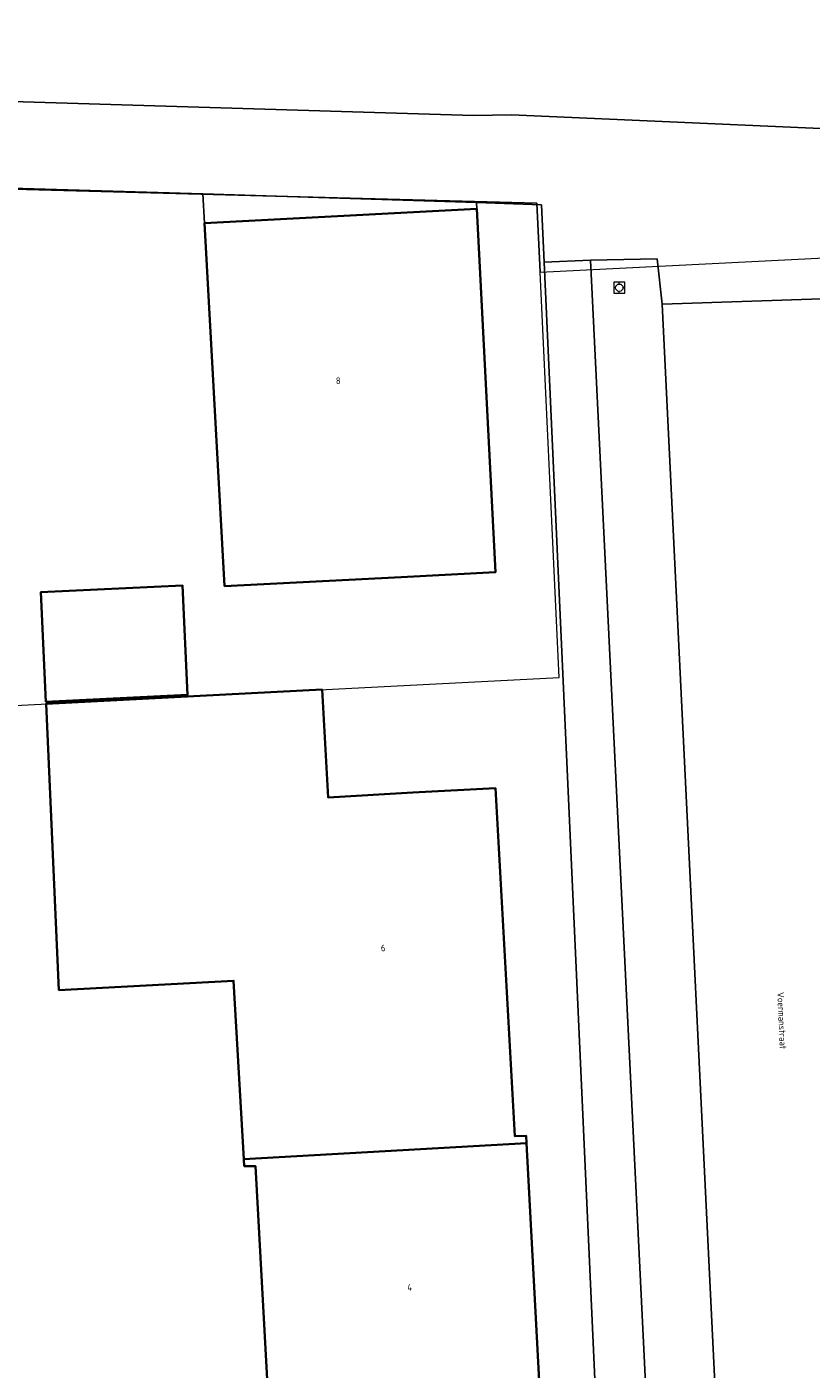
# Model space of a CAD drawing. Header units: metres. Extents: x 237319 to 238937, y 510065 to 511489.
# Tile 153 of 176: x 238524 to 238545, y 510700 to 510736. Entities that reach past the tile are written whole.
import ezdxf
from ezdxf.enums import TextEntityAlignment as Align

# ---------------------------------------------------------------- set-up
doc = ezdxf.new("R2010")
doc.units = ezdxf.units.M
for name, color, linetype, lineweight in [('B-WE-FV-GELEIDING_WILDRASTER-G', 252, 'Continuous', 18), ('B-WE-IE-MEUBILAIR_WEGMEUBILAIR-S', 252, 'Continuous', 25), ('B-WE-KG-GRENS_PERCEEL-GV', 252, 'Continuous', 18), ('B-WE-OG-BEBOUWING-GV', 252, 'Continuous', 35), ('B-WE-OG-BEBOUWING-T18', 252, 'Continuous', 18), ('B-WE-OG-TERREIN_ERF-GV', 252, 'Continuous', 18), ('B-WE-OG-TOPOGRAFIE-T18', 252, 'Continuous', 18), ('B-WE-VH-GESLOTENVERHARDING_ASFALT-GV', 252, 'Continuous', 18), ('B-WE-VH-HALFVERHARDING_GRIND-GV', 252, 'Continuous', 18), ('B-WE-VH-OPENVERHARDING-GV', 252, 'Continuous', 18)]:
    doc.layers.add(name, color=color, linetype=linetype, lineweight=lineweight)
doc.styles.add('NLCS-ISO-M100-T18', font='NLCS-ISO.ttf', dxfattribs={"height": 0.18})

# ---------------------------------------------------------------- blocks, each defined once
blk = doc.blocks.new('brk-2025')
at = {"layer": 'B-WE-KG-GRENS_PERCEEL-GV', "flags": 128}
blk.add_lwpolyline([(238551.754, 510680.542), (238540.33, 510680.33), (238540.365, 510679.59), (238520.925, 510679.088), (238520.871, 510680.719), (238507.934, 510679.698), (238494.975, 510678.14), (238485.581, 510676.742), (238465.222, 510673.117), (238457.143, 510714.762), (238486.273, 510722.996), (238498.28, 510726.371), (238499.794, 510726.797), (238508.017, 510728.856), (238519.336, 510731.907), (238537.939, 510731.408), (238538.027, 510729.538), (238549.344, 510730.102)], dxfattribs=at)
blk.add_lwpolyline([(238538.027, 510729.538), (238537.939, 510731.408), (238519.336, 510731.907), (238519.721, 510717.562), (238538.542, 510718.529)], close=True, dxfattribs=at)
blk = doc.blocks.new('SIE-WEG_BOOMSPIEGEL-SO')
at = {"color": 0, "linetype": 'ByBlock', "lineweight": 18}
blk.add_lwpolyline([(-1.5, -1.5), (1.5, -1.5), (1.5, 1.5), (-1.5, 1.5)], close=True, dxfattribs=at)
for points in [[(-1, 0), (-1.5, 0)], [(0, 1), (0, 1.5)], [(1.5, 0), (1, 0)], [(0, -1.5), (0, -1)]]:
    blk.add_lwpolyline(points, dxfattribs=at)
blk.add_circle((0, 0), 1, dxfattribs=at)
blk = doc.blocks.new('bgt-2025')
at = {"layer": 'B-WE-OG-BEBOUWING-GV', "flags": 128}
for points in [[(238536.309, 510731.252), (238528.916, 510730.865), (238529.457, 510721.011), (238534.253, 510721.257), (238536.819, 510721.389)], [(238524.61, 510717.864), (238528.456, 510718.062), (238528.32, 510721.025), (238524.474, 510720.849)], [(238529.98, 510705.453), (238537.654, 510705.889), (238537.643, 510706.088), (238537.343, 510706.072), (238536.814, 510715.528), (238534.574, 510715.403), (238532.271, 510715.274), (238532.108, 510718.199), (238524.613, 510717.814), (238524.963, 510710.043), (238529.705, 510710.294)], [(238529.98, 510705.453), (238529.991, 510705.263), (238530.301, 510705.26), (238530.814, 510695.836), (238538.175, 510696.212), (238537.654, 510705.889)]]:
    blk.add_lwpolyline(points, close=True, dxfattribs=at)
at = {"layer": 'B-WE-OG-TERREIN_ERF-GV', "flags": 128}
blk.add_lwpolyline([(238496.767, 510678.449), (238507.48, 510679.71), (238518.78, 510680.78), (238521.41, 510681.105), (238521.558, 510679.088), (238540.402, 510679.579), (238540.31, 510681.76), (238540.261, 510682.909), (238538.133, 510729.805), (238538.062, 510731.365), (238536.3, 510731.421), (238536.309, 510731.252), (238536.819, 510721.389), (238534.253, 510721.257), (238529.457, 510721.011), (238528.916, 510730.865), (238528.872, 510731.658), (238519.086, 510731.953), (238518.787, 510731.962), (238497.781, 510727.067)], dxfattribs=at)
for points in [[(238528.456, 510718.062), (238524.61, 510717.864), (238524.474, 510720.849), (238528.32, 510721.025)], [(238538.175, 510696.212), (238530.814, 510695.836), (238530.301, 510705.26), (238529.991, 510705.263), (238529.98, 510705.453), (238529.705, 510710.294), (238524.963, 510710.043), (238524.613, 510717.814), (238532.108, 510718.199), (238532.271, 510715.274), (238534.574, 510715.403), (238536.814, 510715.528), (238537.343, 510706.072), (238537.643, 510706.088), (238537.654, 510705.889)]]:
    blk.add_lwpolyline(points, close=True, dxfattribs=at)
at = {"layer": 'B-WE-VH-GESLOTENVERHARDING_ASFALT-GV', "flags": 128}
blk.add_lwpolyline([(238597.832, 510734.67), (238597.35, 510734.709), (238592.363, 510734.952), (238548.412, 510736.801), (238547.641, 510736.833), (238536.962, 510737.273), (238523.442, 510737.83), (238522.429, 510737.842), (238520.398, 510737.867), (238519.697, 510737.846), (238519.811, 510734.281), (238528.166, 510734.033), (238536.213, 510733.784), (238537.245, 510733.804), (238549.533, 510733.263), (238550.775, 510733.217), (238571.773, 510732.364), (238596.686, 510731.324)], dxfattribs=at)
at = {"layer": 'B-WE-VH-HALFVERHARDING_GRIND-GV', "flags": 128}
blk.add_lwpolyline([(238536.309, 510731.252), (238536.3, 510731.421), (238528.872, 510731.658), (238528.916, 510730.865)], close=True, dxfattribs=at)
at = {"layer": 'B-WE-VH-OPENVERHARDING-GV', "flags": 128}
blk.add_lwpolyline([(238549.533, 510733.263), (238537.245, 510733.804), (238536.213, 510733.784), (238528.166, 510734.033), (238519.811, 510734.281), (238519.086, 510731.953), (238528.872, 510731.658), (238536.3, 510731.421), (238538.062, 510731.365), (238538.133, 510729.805), (238539.395, 510729.858), (238541.2, 510729.893), (238541.34, 510728.662), (238545.94, 510728.819)], dxfattribs=at)
for points in [[(238541.745, 510681.814), (238539.395, 510729.858), (238538.133, 510729.805), (238540.261, 510682.909), (238540.31, 510681.76)], [(238541.745, 510681.814), (238543.627, 510681.885), (238543.588, 510682.682), (238541.34, 510728.662), (238541.2, 510729.893), (238539.395, 510729.858)], [(238548.238, 510682.926), (238545.942, 510728.795), (238545.94, 510728.819), (238541.34, 510728.662), (238543.588, 510682.682)]]:
    blk.add_lwpolyline(points, close=True, dxfattribs=at)
at = {"layer": 'B-WE-IE-MEUBILAIR_WEGMEUBILAIR-S', "xscale": 0.1, "yscale": 0.1, "zscale": 0.1}
blk.add_blockref('SIE-WEG_BOOMSPIEGEL-SO', (238540.176, 510729.112), dxfattribs=at)
at = {"layer": 'B-WE-KG-GRENS_PERCEEL-GV'}
blk.add_blockref('brk-2025', (0, 0), dxfattribs=at)
at = {"layer": 'B-WE-OG-BEBOUWING-T18', "style": 'NLCS-ISO-M100-T18'}
for s, rotation, p in [('8', 3, (238532.545, 510726.586)), ('6', 3.2, (238533.764, 510711.184)), ('4', 3.1, (238534.486, 510701.971))]:
    blk.add_text(s, height=0.18, rotation=rotation, dxfattribs=at).set_placement(p, align=Align.MIDDLE)
at = {"layer": 'B-WE-OG-TOPOGRAFIE-T18', "style": 'NLCS-ISO-M100-T18'}
blk.add_text('Voermanstraat', height=0.18, rotation=272.6, dxfattribs=at).set_placement((238544.589, 510709.213), align=Align.MIDDLE)

msp = doc.modelspace()

# ---------------------------------------------------------------- block references
at = {"layer": 'B-WE-FV-GELEIDING_WILDRASTER-G'}
msp.add_blockref('bgt-2025', (0, 0), dxfattribs=at)

doc.saveas('drawing.dxf')
